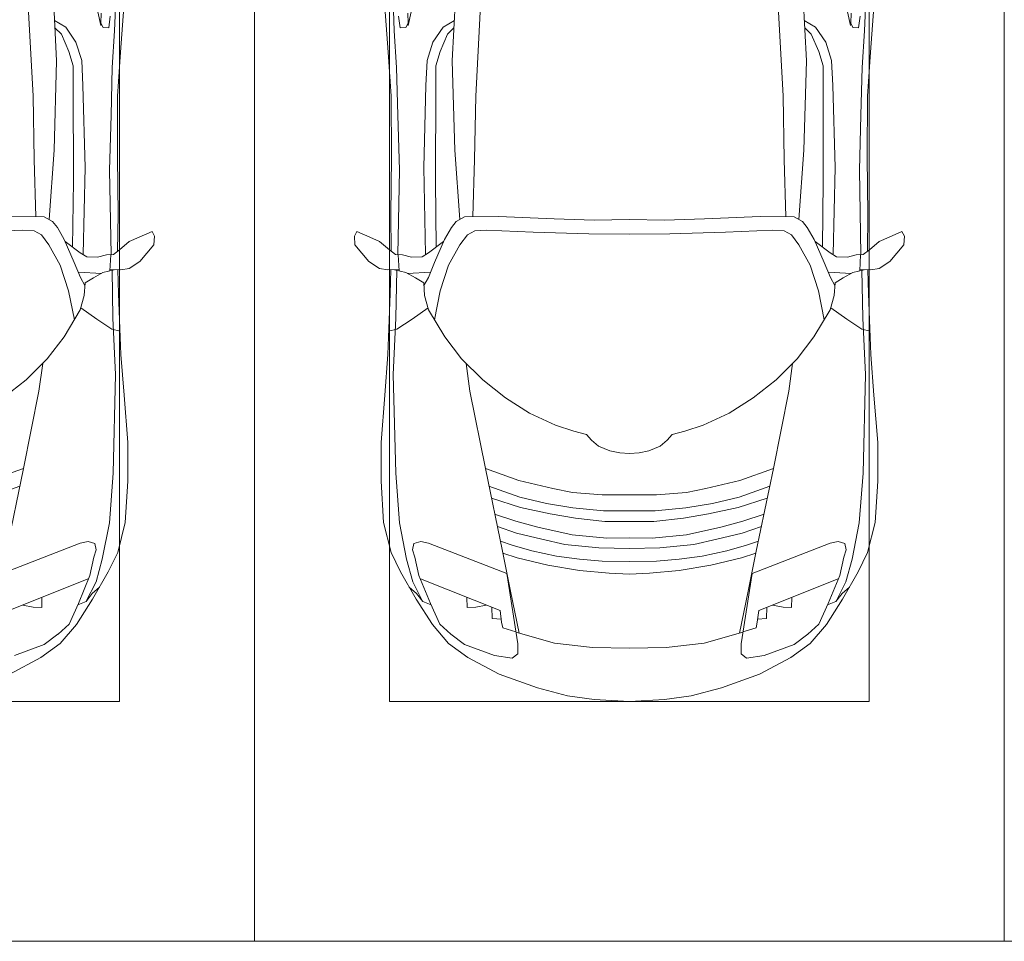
# Model space of a CAD drawing. Header units: millimetres. Extents: x -32229 to 170644, y -13689 to 125138.
# Tile 120 of 208: x 5253 to 8535, y 99050 to 102123. Entities that reach past the tile are written whole.
import ezdxf

# ---------------------------------------------------------------- set-up
doc = ezdxf.new("R2010")
doc.units = ezdxf.units.MM
doc.layers.add('A-DETL-GENF', color=7, linetype='Continuous', lineweight=18)
doc.layers.add('C-PRKG', color=7, linetype='Continuous', lineweight=18)

# ---------------------------------------------------------------- blocks, each defined once
blk = doc.blocks.new('АР_Машиноместо - 4900x2400_М__5300х2500_-3113489--01 ЭО')
at = {"layer": 'A-DETL-GENF', "color": 253, "lineweight": 13, "true_color": 0xaaaaaa}
for p, q in [((1840.7, 2936), (1823.6, 3260.1)), ((2067.2, 3149.3), (2054, 2964.8)), ((1989.1, 3094.6), (1987.8, 3061.4)), ((1987.8, 3061.4), (1995.5, 3046.6)), ((2014.4, 3046.1), (2019.2, 3085)), ((1834.9, 3046.1), (1856.4, 3024.6)), ((1856.4, 3024.6), (1881.3, 2966.7)), ((1995.5, 3046.6), (2014.4, 3046.1)), ((1881.3, 2966.7), (1895.6, 2919.4)), ((2054, 2964.8), (2043.9, 2818.3)), ((1832.2, 2638.3), (1840.7, 2936)), ((1895.6, 2919.4), (1895.6, 2850.8)), ((1895.6, 2850.8), (1896.5, 2534.3)), ((2043.9, 2818.3), (2043.2, 2613.6)), ((1815.2, 2406.5), (1832.2, 2638.3)), ((2043.2, 2613.6), (2045.5, 2423.6)), ((1896.5, 2534.3), (1893.9, 2314.9)), ((1686.2, 2416.7), (1799.4, 2415.4)), ((1799.4, 2415.4), (1827.2, 2399.7)), ((1827.2, 2399.7), (1843.3, 2380.3)), ((2045.5, 2423.6), (2044, 2301.1)), ((1570.9, 2364.1), (1727.3, 2371.5)), ((1727.3, 2371.5), (1765.7, 2368.8)), ((1765.7, 2368.8), (1790, 2355.4)), ((1843.3, 2380.3), (1866.2, 2340.5)), ((2115.6, 2347.9), (2158.8, 2366.2)), ((2158.8, 2366.2), (2166.9, 2350.6)), ((1790, 2355.4), (1814.9, 2322.3)), ((1866.2, 2340.5), (1899.2, 2263)), ((1869.4, 2332.9), (1919.4, 2296)), ((2050.2, 2306.1), (2082.6, 2333.8)), ((2082.6, 2333.8), (2115.6, 2347.9)), ((2166.9, 2350.6), (2164.8, 2322.3)), ((1814.9, 2322.3), (1852.7, 2254.2)), ((2030, 2290), (2050.2, 2306.1)), ((2164.8, 2322.3), (2118.3, 2266.4)), ((1919.4, 2296), (1941, 2282.6)), ((1941, 2282.6), (1976.7, 2281.2)), ((1976.7, 2281.2), (2006.4, 2288.6)), ((2006.4, 2288.6), (2030, 2290)), ((2018, 2235.6), (2020.9, 2288.7)), ((2118.3, 2266.4), (2082.6, 2243.4)), ((1852.7, 2254.2), (1880.3, 2168.6)), ((1899.2, 2263), (1920.1, 2213.8)), ((1994.9, 2230), (2032.5, 2239.2)), ((2054.9, 2238.7), (2018.2, 2239.5)), ((2047, 2159.1), (2045, 2238.9)), ((2082.6, 2243.4), (2054.9, 2238.7)), ((1913.4, 2231.3), (1989.9, 2227.1)), ((1920.1, 2213.8), (1935.1, 2186.5)), ((1935.7, 2195.4), (1963.3, 2211.8)), ((1963.3, 2211.8), (1994.9, 2230)), ((1880.3, 2168.6), (1899.7, 2072.7)), ((1932.9, 2153.8), (1935.7, 2195.4)), ((1919.3, 2105.7), (1932.9, 2153.8)), ((2055.1, 1956.8), (2047, 2159.1)), ((1865.4, 2015), (1919.3, 2105.7)), ((1921.2, 2112.6), (1974.5, 2074.6)), ((1974.5, 2074.6), (2024.9, 2041)), ((2024.9, 2041), (2052.5, 2034.4)), ((1809.3, 1941.6), (1865.4, 2015)), ((1738.9, 1871.7), (1809.3, 1941.6)), ((2065.2, 1820.7), (2055.1, 1956.8)), ((1781.7, 1834.2), (1794.3, 1926.7)), ((1662.5, 1812.1), (1738.9, 1871.7)), ((1730, 1576.5), (1781.7, 1834.2)), ((2078, 1662.9), (2065.2, 1820.7)), ((2078, 1534.1), (2078, 1662.9)), ((1618.3, 1536.4), (1730, 1576.5)), ((1673.2, 1300.9), (1730, 1576.5)), ((1615.7, 1480.8), (1718, 1518.1)), ((2069.2, 1396.6), (2078, 1534.1)), ((2044.3, 1296.1), (2069.2, 1396.6)), ((1919.3, 1327.1), (1658.9, 1225.9)), ((1945.6, 1333.3), (1919.3, 1327.1)), ((1968.2, 1326), (1945.6, 1333.3)), ((1972.8, 1305.2), (1968.2, 1326)), ((1951.8, 1220.1), (1965, 1280.6)), ((1965, 1280.6), (1972.8, 1305.2)), ((2012.6, 1232.1), (2044.3, 1296.1)), ((1913.1, 1126.3), (1951.8, 1220.1)), ((1960.7, 1140.4), (2012.6, 1232.1)), ((1938.7, 1132.6), (1959.6, 1159.6)), ((1959.6, 1159.6), (1983.8, 1180.5)), ((1882.1, 1057.3), (1913.1, 1126.3)), ((1906.8, 1056.8), (1960.7, 1140.4)), ((1911, 1121.6), (1938.7, 1132.6)), ((1845.3, 1024.4), (1882.1, 1057.3)), ((1852.8, 992.8), (1906.8, 1056.8)), ((1799.1, 989.1), (1845, 1024.3)), ((1699.9, 952.6), (1799.1, 989.1)), ((1788.1, 946.2), (1852.8, 992.8)), ((1684.2, 891), (1788.1, 946.2))]:
    blk.add_line(p, q, dxfattribs=at)
at = {"layer": 'A-DETL-GENF', "color": 254, "lineweight": 13, "true_color": 0xd4d4d4}
for p, q in [((1987.5, 3053.2), (1967.3, 3145.9)), ((2038, 3136.6), (2033.7, 3036.3)), ((1762.2, 2818.3), (1747.2, 3099)), ((1871, 3048.1), (1833.3, 3069.7)), ((1904.8, 2997.9), (1871, 3048.1)), ((2033.7, 3036.3), (2026.1, 2913.7)), ((1924.3, 2937.4), (1904.8, 2997.9)), ((1928.4, 2853.3), (1924.3, 2937.4)), ((2026.1, 2913.7), (2022.2, 2754.7)), ((1935.6, 2580.5), (1928.4, 2853.3)), ((1766.2, 2606.7), (1762.2, 2818.3)), ((2022.2, 2754.7), (2016.7, 2571.4)), ((1771.6, 2415.7), (1766.2, 2606.7)), ((1929.4, 2291.4), (1935.6, 2580.5)), ((2016.7, 2571.4), (2022, 2290)), ((2028.2, 2077.7), (2025.5, 2239.3)), ((2037.2, 1889.5), (2028.2, 2077.7)), ((2029.1, 1561.4), (2037.2, 1889.5)), ((2016.6, 1395.6), (2029.1, 1561.4)), ((1992.6, 1274.3), (2016.6, 1395.6)), ((1972.1, 1198.6), (1992.6, 1274.3)), ((1681.2, 1102.9), (1946, 1208.1)), ((1938.3, 1132.1), (1972.1, 1198.6)), ((1727.4, 1121.3), (1762.3, 1113.6)), ((1790.9, 1112.7), (1791.8, 1146.9)), ((1762.3, 1113.6), (1790.9, 1112.7))]:
    blk.add_line(p, q, dxfattribs=at)
at = {"layer": 'C-PRKG', "color": 253, "lineweight": 13, "true_color": 0xaaaaaa}
for p, q in [((0, 0), (0, 5300)), ((2500, 0), (2500, 5300)), ((2050, 800), (2050, 4500)), ((450, 800), (2050, 800)), ((2500, 0), (0, 0))]:
    blk.add_line(p, q, dxfattribs=at)
blk = doc.blocks.new('АР_Машиноместо - 4900x2400_М__5300х2500_-V14--01 ЭО')
at = {"layer": 'A-DETL-GENF', "color": 253, "lineweight": 13, "true_color": 0xaaaaaa}
for p, q in [((1044.2, -818.6), (943.3, -845.1)), ((1132.7, -806), (1044.2, -818.6)), ((1250, -800), (1132.7, -806)), ((1250, -800), (1367.3, -806)), ((1367.3, -806), (1455.8, -818.6)), ((1455.8, -818.6), (1556.7, -845.1)), ((943.3, -845.1), (815.8, -891)), ((1556.7, -845.1), (1684.2, -891)), ((815.8, -891), (711.9, -946.2)), ((1684.2, -891), (1788.1, -946.2)), ((711.9, -946.2), (647.2, -992.8)), ((859, -944.1), (800.1, -952.6)), ((877.7, -958.9), (859, -944.1)), ((1622.3, -958.9), (1641, -944.1)), ((1641, -944.1), (1699.9, -952.6)), ((1788.1, -946.2), (1852.8, -992.8)), ((800.1, -952.6), (700.9, -989.1)), ((877.7, -991.4), (877.7, -958.9)), ((1127.4, -979.8), (1000.2, -994.5)), ((1250, -977.6), (1127.4, -979.8)), ((1250, -977.6), (1372.6, -979.8)), ((1372.6, -979.8), (1499.8, -994.5)), ((1622.3, -991.4), (1622.3, -958.9)), ((1699.9, -952.6), (1799.1, -989.1)), ((647.2, -992.8), (593.2, -1056.8)), ((700.9, -989.1), (655, -1024.3)), ((841.1, -1225.9), (877.7, -991.4)), ((1000.2, -994.5), (871.4, -1031.3)), ((1499.8, -994.5), (1628.6, -1031.3)), ((1658.9, -1225.9), (1622.3, -991.4)), ((1799.1, -989.1), (1845, -1024.3)), ((1852.8, -992.8), (1906.8, -1056.8)), ((654.7, -1024.4), (617.9, -1057.3)), ((882.6, -1027.5), (853.8, -1167.4)), ((1617.4, -1027.5), (1646.2, -1167.4)), ((1845.3, -1024.4), (1882.1, -1057.3)), ((593.2, -1056.8), (539.3, -1140.4)), ((617.9, -1057.3), (586.9, -1126.3)), ((1882.1, -1057.3), (1913.1, -1126.3)), ((1906.8, -1056.8), (1960.7, -1140.4)), ((539.3, -1140.4), (487.4, -1232.1)), ((561.3, -1132.6), (540.4, -1159.6)), ((586.9, -1126.3), (548.2, -1220.1)), ((589, -1121.6), (561.3, -1132.6)), ((1911, -1121.6), (1938.7, -1132.6)), ((1913.1, -1126.3), (1951.8, -1220.1)), ((1938.7, -1132.6), (1959.6, -1159.6)), ((1960.7, -1140.4), (2012.6, -1232.1)), ((540.4, -1159.6), (516.2, -1180.5)), ((853.8, -1167.4), (826.8, -1300.9)), ((1646.2, -1167.4), (1673.2, -1300.9)), ((1959.6, -1159.6), (1983.8, -1180.5)), ((487.4, -1232.1), (455.7, -1296.1)), ((548.2, -1220.1), (535, -1280.6)), ((580.7, -1327.1), (841.1, -1225.9)), ((1084.1, -1236), (978.6, -1254.6)), ((1182.5, -1227.5), (1084.1, -1236)), ((1250, -1223.7), (1182.5, -1227.5)), ((1250, -1223.7), (1317.5, -1227.5)), ((1317.5, -1227.5), (1415.9, -1236)), ((1415.9, -1236), (1521.4, -1254.6)), ((1919.3, -1327.1), (1658.9, -1225.9)), ((1951.8, -1220.1), (1965, -1280.6)), ((2012.6, -1232.1), (2044.3, -1296.1)), ((876.3, -1278.7), (828.3, -1293.7)), ((978.6, -1254.6), (876.3, -1278.7)), ((1083.6, -1274.6), (1007.1, -1283.7)), ((1159.1, -1267.9), (1083.6, -1274.6)), ((1250, -1266.6), (1159.1, -1267.9)), ((1250, -1266.6), (1340.9, -1267.9)), ((1340.9, -1267.9), (1416.4, -1274.6)), ((1416.4, -1274.6), (1492.9, -1283.7)), ((1521.4, -1254.6), (1623.7, -1278.7)), ((1623.7, -1278.7), (1671.7, -1293.7)), ((455.7, -1296.1), (430.8, -1396.6)), ((535, -1280.6), (527.2, -1305.2)), ((527.2, -1305.2), (531.8, -1326)), ((826.8, -1300.9), (770, -1576.5)), ((925.2, -1301.6), (859.1, -1321.2)), ((1007.1, -1283.7), (925.2, -1301.6)), ((1148.3, -1312.4), (1035, -1323.2)), ((1250, -1309.3), (1148.3, -1312.4)), ((1250, -1309.3), (1351.7, -1312.4)), ((1351.7, -1312.4), (1465, -1323.2)), ((1492.9, -1283.7), (1574.8, -1301.6)), ((1574.8, -1301.6), (1640.9, -1321.2)), ((1673.2, -1300.9), (1730, -1576.5)), ((1965, -1280.6), (1972.8, -1305.2)), ((1972.8, -1305.2), (1968.2, -1326)), ((2044.3, -1296.1), (2069.2, -1396.6)), ((531.8, -1326), (554.4, -1333.3)), ((554.4, -1333.3), (580.7, -1327.1)), ((859.1, -1321.2), (819.9, -1334.4)), ((958.3, -1341.1), (873.8, -1361.2)), ((1035, -1323.2), (958.3, -1341.1)), ((1174.5, -1344.2), (1059, -1354.8)), ((1250, -1344.9), (1174.5, -1344.2)), ((1250, -1344.9), (1325.5, -1344.2)), ((1325.5, -1344.2), (1441, -1354.8)), ((1465, -1323.2), (1541.7, -1341.1)), ((1541.7, -1341.1), (1626.2, -1361.2)), ((1640.9, -1321.2), (1680.1, -1334.4)), ((1945.6, -1333.3), (1919.3, -1327.1)), ((1968.2, -1326), (1945.6, -1333.3)), ((873.8, -1361.2), (809.9, -1383.1)), ((1059, -1354.8), (945.3, -1380.6)), ((1441, -1354.8), (1554.7, -1380.6)), ((1626.2, -1361.2), (1690.1, -1383.1)), ((430.8, -1396.6), (422, -1534.1)), ((871.4, -1401.1), (800.5, -1424.6)), ((945.3, -1380.6), (871.4, -1401.1)), ((1070, -1410.4), (986.2, -1425.6)), ((1168.3, -1399.8), (1070, -1410.4)), ((1250, -1400.1), (1168.3, -1399.8)), ((1250, -1400.1), (1331.7, -1399.8)), ((1331.7, -1399.8), (1430, -1410.4)), ((1430, -1410.4), (1513.8, -1425.6)), ((1554.7, -1380.6), (1628.6, -1401.1)), ((1628.6, -1401.1), (1699.5, -1424.6)), ((2069.2, -1396.6), (2078, -1534.1)), ((986.2, -1425.6), (887, -1446.5)), ((1163.9, -1435.1), (1061.9, -1445.7)), ((1250, -1435.1), (1163.9, -1435.1)), ((1250, -1435.1), (1336.1, -1435.1)), ((1336.1, -1435.1), (1438.1, -1445.7)), ((1513.8, -1425.6), (1613, -1446.5)), ((887, -1446.5), (790.4, -1477.3)), ((973.4, -1459.7), (884.3, -1480.8)), ((1061.9, -1445.7), (973.4, -1459.7)), ((1438.1, -1445.7), (1526.6, -1459.7)), ((1526.6, -1459.7), (1615.7, -1480.8)), ((1613, -1446.5), (1709.6, -1477.3)), ((884.3, -1480.8), (782, -1518.1)), ((994.9, -1509.3), (881.7, -1536.4)), ((1060, -1496.1), (994.9, -1509.3)), ((1159.3, -1489.1), (1060, -1496.1)), ((1250, -1488.3), (1159.3, -1489.1)), ((1250, -1488.3), (1340.7, -1489.1)), ((1340.7, -1489.1), (1440, -1496.1)), ((1440, -1496.1), (1505.1, -1509.3)), ((1505.1, -1509.3), (1618.3, -1536.4)), ((1615.7, -1480.8), (1718, -1518.1)), ((422, -1534.1), (422, -1662.9)), ((881.7, -1536.4), (770, -1576.5)), ((1618.3, -1536.4), (1730, -1576.5)), ((2078, -1534.1), (2078, -1662.9)), ((770, -1576.5), (718.3, -1834.2)), ((1730, -1576.5), (1781.7, -1834.2)), ((1184.7, -1635.7), (1147.5, -1650.5)), ((1217.8, -1629.1), (1184.7, -1635.7)), ((1217.8, -1629.1), (1250, -1626.8)), ((1282.2, -1629.1), (1250, -1626.8)), ((1282.2, -1629.1), (1315.3, -1635.7)), ((1315.3, -1635.7), (1352.5, -1650.5)), ((422, -1662.9), (434.8, -1820.7)), ((1123.5, -1670.9), (1107.2, -1689.8)), ((1147.5, -1650.5), (1123.5, -1670.9)), ((1352.5, -1650.5), (1376.5, -1670.9)), ((1376.5, -1670.9), (1392.8, -1689.8)), ((2078, -1662.9), (2065.2, -1820.7)), ((1064.9, -1700.5), (1004.2, -1721.4)), ((1107.2, -1689.8), (1064.9, -1700.5)), ((1392.8, -1689.8), (1435.1, -1700.5)), ((1435.1, -1700.5), (1495.8, -1721.4)), ((1004.2, -1721.4), (917, -1761.1)), ((1495.8, -1721.4), (1583, -1761.1)), ((917, -1761.1), (837.5, -1812.1)), ((1583, -1761.1), (1662.5, -1812.1)), ((434.8, -1820.7), (444.9, -1956.8)), ((718.3, -1834.2), (705.7, -1926.7)), ((837.5, -1812.1), (761.1, -1871.7)), ((1662.5, -1812.1), (1738.9, -1871.7)), ((1781.7, -1834.2), (1794.3, -1926.7)), ((2065.2, -1820.7), (2055.1, -1956.8)), ((761.1, -1871.7), (690.7, -1941.6)), ((1738.9, -1871.7), (1809.3, -1941.6)), ((444.9, -1956.8), (453, -2159.1)), ((690.7, -1941.6), (634.6, -2015)), ((1809.3, -1941.6), (1865.4, -2015)), ((2055.1, -1956.8), (2047, -2159.1)), ((475.1, -2041), (447.5, -2034.4)), ((634.6, -2015), (580.7, -2105.7)), ((1865.4, -2015), (1919.3, -2105.7)), ((2024.9, -2041), (2052.5, -2034.4)), ((525.5, -2074.6), (475.1, -2041)), ((1974.5, -2074.6), (2024.9, -2041)), ((578.8, -2112.6), (525.5, -2074.6)), ((619.7, -2168.6), (600.3, -2072.7)), ((1880.3, -2168.6), (1899.7, -2072.7)), ((1921.2, -2112.6), (1974.5, -2074.6)), ((580.7, -2105.7), (567.1, -2153.8)), ((1919.3, -2105.7), (1932.9, -2153.8)), ((453, -2159.1), (455, -2238.9)), ((567.1, -2153.8), (564.3, -2195.4)), ((1932.9, -2153.8), (1935.7, -2195.4)), ((2047, -2159.1), (2045, -2238.9)), ((564.3, -2195.4), (536.7, -2211.8)), ((579.9, -2213.8), (564.9, -2186.5)), ((647.3, -2254.2), (619.7, -2168.6)), ((1852.7, -2254.2), (1880.3, -2168.6)), ((1920.1, -2213.8), (1935.1, -2186.5)), ((1935.7, -2195.4), (1963.3, -2211.8)), ((505.1, -2230), (467.5, -2239.2)), ((536.7, -2211.8), (505.1, -2230)), ((586.6, -2231.3), (510.1, -2227.1)), ((600.8, -2263), (579.9, -2213.8)), ((1899.2, -2263), (1920.1, -2213.8)), ((1913.4, -2231.3), (1989.9, -2227.1)), ((1963.3, -2211.8), (1994.9, -2230)), ((1994.9, -2230), (2032.5, -2239.2)), ((381.7, -2266.4), (417.4, -2243.4)), ((417.4, -2243.4), (445.1, -2238.7)), ((445.1, -2238.7), (481.8, -2239.5)), ((482, -2235.6), (479.1, -2288.7)), ((633.8, -2340.5), (600.8, -2263)), ((685.1, -2322.3), (647.3, -2254.2)), ((1814.9, -2322.3), (1852.7, -2254.2)), ((1866.2, -2340.5), (1899.2, -2263)), ((2018, -2235.6), (2020.9, -2288.7)), ((2054.9, -2238.7), (2018.2, -2239.5)), ((2082.6, -2243.4), (2054.9, -2238.7)), ((2118.3, -2266.4), (2082.6, -2243.4)), ((335.2, -2322.3), (381.7, -2266.4)), ((470, -2290), (449.8, -2306.1)), ((493.6, -2288.6), (470, -2290)), ((523.3, -2281.2), (493.6, -2288.6)), ((559, -2282.6), (523.3, -2281.2)), ((580.6, -2296), (559, -2282.6)), ((630.6, -2332.9), (580.6, -2296)), ((1869.4, -2332.9), (1919.4, -2296)), ((1919.4, -2296), (1941, -2282.6)), ((1941, -2282.6), (1976.7, -2281.2)), ((1976.7, -2281.2), (2006.4, -2288.6)), ((2006.4, -2288.6), (2030, -2290)), ((2030, -2290), (2050.2, -2306.1)), ((2164.8, -2322.3), (2118.3, -2266.4)), ((333.1, -2350.6), (335.2, -2322.3)), ((449.8, -2306.1), (417.4, -2333.8)), ((454.5, -2423.6), (456, -2301.1)), ((603.5, -2534.3), (606.1, -2314.9)), ((710, -2355.4), (685.1, -2322.3)), ((1790, -2355.4), (1814.9, -2322.3)), ((1896.5, -2534.3), (1893.9, -2314.9)), ((2045.5, -2423.6), (2044, -2301.1)), ((2050.2, -2306.1), (2082.6, -2333.8)), ((2166.9, -2350.6), (2164.8, -2322.3)), ((341.2, -2366.2), (333.1, -2350.6)), ((384.4, -2347.9), (341.2, -2366.2)), ((417.4, -2333.8), (384.4, -2347.9)), ((656.7, -2380.3), (633.8, -2340.5)), ((734.3, -2368.8), (710, -2355.4)), ((1115.2, -2358.7), (929.1, -2364.1)), ((1250, -2357.8), (1115.2, -2358.7)), ((1250, -2357.8), (1384.8, -2358.7)), ((1384.8, -2358.7), (1570.9, -2364.1)), ((1765.7, -2368.8), (1790, -2355.4)), ((1843.3, -2380.3), (1866.2, -2340.5)), ((2082.6, -2333.8), (2115.6, -2347.9)), ((2115.6, -2347.9), (2158.8, -2366.2)), ((2158.8, -2366.2), (2166.9, -2350.6)), ((672.8, -2399.7), (656.7, -2380.3)), ((772.7, -2371.5), (734.3, -2368.8)), ((929.1, -2364.1), (772.7, -2371.5)), ((1570.9, -2364.1), (1727.3, -2371.5)), ((1727.3, -2371.5), (1765.7, -2368.8)), ((1827.2, -2399.7), (1843.3, -2380.3)), ((456.8, -2613.6), (454.5, -2423.6)), ((684.8, -2406.5), (667.8, -2638.3)), ((700.6, -2415.4), (672.8, -2399.7)), ((813.8, -2416.7), (700.6, -2415.4)), ((999.2, -2409.3), (813.8, -2416.7)), ((1132.7, -2404.6), (999.2, -2409.3)), ((1250, -2406.6), (1132.7, -2404.6)), ((1250, -2406.6), (1367.3, -2404.6)), ((1367.3, -2404.6), (1500.8, -2409.3)), ((1500.8, -2409.3), (1686.2, -2416.7)), ((1686.2, -2416.7), (1799.4, -2415.4)), ((1799.4, -2415.4), (1827.2, -2399.7)), ((1815.2, -2406.5), (1832.2, -2638.3)), ((2043.2, -2613.6), (2045.5, -2423.6)), ((604.4, -2850.8), (603.5, -2534.3)), ((1895.6, -2850.8), (1896.5, -2534.3)), ((456.1, -2818.3), (456.8, -2613.6)), ((2043.9, -2818.3), (2043.2, -2613.6)), ((667.8, -2638.3), (659.3, -2936)), ((1832.2, -2638.3), (1840.7, -2936)), ((446, -2964.8), (456.1, -2818.3)), ((2054, -2964.8), (2043.9, -2818.3)), ((604.4, -2919.4), (604.4, -2850.8)), ((1895.6, -2919.4), (1895.6, -2850.8)), ((618.7, -2966.7), (604.4, -2919.4)), ((1881.3, -2966.7), (1895.6, -2919.4)), ((659.3, -2936), (676.4, -3260.1)), ((1840.7, -2936), (1823.6, -3260.1)), ((432.8, -3149.3), (446, -2964.8)), ((643.6, -3024.6), (618.7, -2966.7)), ((1856.4, -3024.6), (1881.3, -2966.7)), ((2067.2, -3149.3), (2054, -2964.8)), ((485.6, -3046.1), (480.8, -3085)), ((504.5, -3046.6), (485.6, -3046.1)), ((512.2, -3061.4), (504.5, -3046.6)), ((665.1, -3046.1), (643.6, -3024.6)), ((1834.9, -3046.1), (1856.4, -3024.6)), ((1987.8, -3061.4), (1995.5, -3046.6)), ((1995.5, -3046.6), (2014.4, -3046.1)), ((2014.4, -3046.1), (2019.2, -3085)), ((510.9, -3094.6), (512.2, -3061.4)), ((1989.1, -3094.6), (1987.8, -3061.4))]:
    blk.add_line(p, q, dxfattribs=at)
at = {"layer": 'A-DETL-GENF', "color": 254, "lineweight": 13, "true_color": 0xd4d4d4}
for p, q in [((827.7, -1045), (824.1, -1063.7)), ((871.3, -1031.9), (827.7, -1045)), ((1628.7, -1031.9), (1672.3, -1045)), ((1672.3, -1045), (1675.9, -1063.7)), ((792.9, -1076.2), (791.2, -1114.5)), ((823.3, -1074.4), (792.9, -1076.2)), ((824.1, -1063.7), (818.8, -1102.9)), ((1675.9, -1063.7), (1681.2, -1102.9)), ((1676.7, -1074.4), (1707.1, -1076.2)), ((1707.1, -1076.2), (1708.8, -1114.5)), ((818.8, -1102.9), (554, -1208.1)), ((709.1, -1112.7), (708.2, -1146.9)), ((737.7, -1113.6), (709.1, -1112.7)), ((772.6, -1121.3), (737.7, -1113.6)), ((1681.2, -1102.9), (1946, -1208.1)), ((1727.4, -1121.3), (1762.3, -1113.6)), ((1762.3, -1113.6), (1790.9, -1112.7)), ((1790.9, -1112.7), (1791.8, -1146.9)), ((561.7, -1132.1), (527.9, -1198.6)), ((1938.3, -1132.1), (1972.1, -1198.6)), ((527.9, -1198.6), (507.4, -1274.3)), ((1972.1, -1198.6), (1992.6, -1274.3)), ((507.4, -1274.3), (483.4, -1395.6)), ((1992.6, -1274.3), (2016.6, -1395.6)), ((483.4, -1395.6), (470.9, -1561.4)), ((2016.6, -1395.6), (2029.1, -1561.4)), ((470.9, -1561.4), (462.8, -1889.5)), ((2029.1, -1561.4), (2037.2, -1889.5)), ((462.8, -1889.5), (471.8, -2077.7)), ((2037.2, -1889.5), (2028.2, -2077.7)), ((471.8, -2077.7), (474.5, -2239.3)), ((2028.2, -2077.7), (2025.5, -2239.3)), ((483.3, -2571.4), (478, -2290)), ((570.6, -2291.4), (564.4, -2580.5)), ((1929.4, -2291.4), (1935.6, -2580.5)), ((2016.7, -2571.4), (2022, -2290)), ((728.4, -2415.7), (733.8, -2606.7)), ((1771.6, -2415.7), (1766.2, -2606.7)), ((477.8, -2754.7), (483.3, -2571.4)), ((564.4, -2580.5), (571.6, -2853.3)), ((1935.6, -2580.5), (1928.4, -2853.3)), ((2022.2, -2754.7), (2016.7, -2571.4)), ((733.8, -2606.7), (737.8, -2818.3)), ((1766.2, -2606.7), (1762.2, -2818.3)), ((473.9, -2913.7), (477.8, -2754.7)), ((2026.1, -2913.7), (2022.2, -2754.7)), ((737.8, -2818.3), (752.8, -3099)), ((1762.2, -2818.3), (1747.2, -3099)), ((571.6, -2853.3), (575.7, -2937.4)), ((1928.4, -2853.3), (1924.3, -2937.4)), ((466.3, -3036.3), (473.9, -2913.7)), ((2033.7, -3036.3), (2026.1, -2913.7)), ((575.7, -2937.4), (595.2, -2997.9)), ((1924.3, -2937.4), (1904.8, -2997.9)), ((595.2, -2997.9), (629, -3048.1)), ((1904.8, -2997.9), (1871, -3048.1)), ((462, -3136.6), (466.3, -3036.3)), ((629, -3048.1), (666.7, -3069.7)), ((1871, -3048.1), (1833.3, -3069.7)), ((2038, -3136.6), (2033.7, -3036.3)), ((512.5, -3053.2), (532.7, -3145.9)), ((1987.5, -3053.2), (1967.3, -3145.9))]:
    blk.add_line(p, q, dxfattribs=at)
at = {"layer": 'C-PRKG', "color": 253, "lineweight": 13, "true_color": 0xaaaaaa}
for p, q in [((2500, 0), (0, 0)), ((0, 0), (0, -5300)), ((2500, 0), (2500, -5300)), ((450, -800), (450, -4500)), ((450, -800), (2050, -800)), ((2050, -800), (2050, -4500))]:
    blk.add_line(p, q, dxfattribs=at)
blk = doc.blocks.new('Наметкина 10_РД_АР_П_rvt-1--01 ЭО')
at = {"layer": 'C-PRKG', "color": 253, "lineweight": 13, "true_color": 0xaaaaaa}
for p in [(3535.3, 99050), (8535.3, 99050)]:
    blk.add_blockref('АР_Машиноместо - 4900x2400_М__5300х2500_-3113489--01 ЭО', p, dxfattribs=at)
at = {"layer": 'C-PRKG', "color": 253, "lineweight": 13, "true_color": 0xaaaaaa, "rotation": 180}
blk.add_blockref('АР_Машиноместо - 4900x2400_М__5300х2500_-V14--01 ЭО', (8535.3, 99050), dxfattribs=at)

msp = doc.modelspace()

# ---------------------------------------------------------------- block references
at = {"lineweight": 5}
msp.add_blockref('Наметкина 10_РД_АР_П_rvt-1--01 ЭО', (0, 0), dxfattribs=at)

doc.saveas('drawing.dxf')
